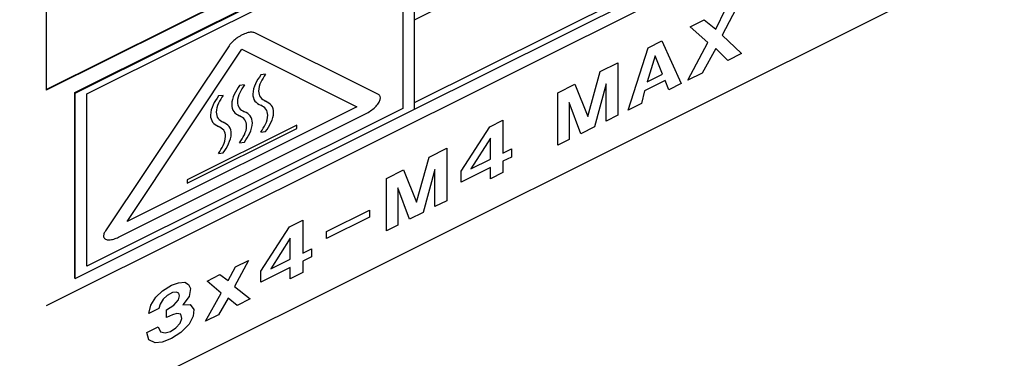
# Model space of a CAD drawing. Header units: inches. Extents: x 13 to 408, y 12 to 282.
# Tile 14 of 22: x 385 to 399, y 209 to 214. Entities that reach past the tile are written whole.
import ezdxf

# ---------------------------------------------------------------- set-up
doc = ezdxf.new("R2010")
doc.units = ezdxf.units.IN

msp = doc.modelspace()

# ---------------------------------------------------------------- linework, layer by layer
at = {"color": 250, "linetype": 'Continuous'}
for p, q in [((385.009, 212.831), (403.624, 222.139)), ((403.629, 222.131), (385.009, 212.821)), ((385.442, 212.788), (403.196, 221.665)), ((390.557, 213.885), (403.027, 220.12)), ((403.629, 218.881), (385.009, 209.571)), ((390.557, 212.635), (403.027, 218.87)), ((390.557, 212.535), (403.201, 218.857)), ((385.009, 217.071), (385.009, 212.821)), ((354.438, 192.386), (402.763, 216.548)), ((385.447, 212.78), (390.557, 215.335)), ((390.557, 213.885), (390.557, 215.235)), ((385.62, 212.767), (390.383, 215.148)), ((390.383, 215.148), (390.383, 212.548)), ((395.093, 213.743), (395.24, 214.046)), ((395.452, 214.152), (395.193, 213.651)), ((390.557, 212.635), (390.557, 213.885)), ((394.71, 213.781), (394.922, 213.887)), ((394.922, 213.887), (395.093, 213.743)), ((394.975, 213.542), (394.71, 213.781)), ((390.014, 212.758), (388.153, 213.689)), ((395.193, 213.651), (395.481, 213.376)), ((387.764, 213.494), (385.903, 210.703)), ((386.228, 210.844), (387.958, 213.44)), ((387.958, 213.44), (389.689, 212.574)), ((393.774, 212.522), (394.074, 213.463)), ((394.074, 213.463), (394.28, 213.566)), ((394.28, 213.566), (394.574, 212.922)), ((394.675, 212.972), (394.975, 213.542)), ((395.093, 213.45), (394.892, 213.081)), ((395.275, 213.273), (395.093, 213.45)), ((394.18, 213.342), (394.062, 212.951)), ((394.292, 213.066), (394.18, 213.342)), ((395.481, 213.376), (395.275, 213.273)), ((393.355, 213.104), (393.62, 213.236)), ((393.62, 213.236), (393.62, 212.445)), ((388.313, 213.064), (388.241, 213.055)), ((393.167, 212.424), (393.355, 213.104)), ((394.062, 212.951), (394.292, 213.066)), ((394.892, 213.081), (394.675, 212.972)), ((387.995, 212.904), (387.922, 212.896)), ((392.713, 212.783), (392.973, 212.912)), ((392.973, 212.912), (393.167, 212.424)), ((393.444, 212.918), (393.267, 212.269)), ((393.444, 212.357), (393.444, 212.918)), ((394.333, 212.968), (394.021, 212.812)), ((394.386, 212.828), (394.333, 212.968)), ((394.574, 212.922), (394.386, 212.828)), ((385.442, 212.788), (385.447, 212.78)), ((385.442, 209.988), (385.442, 212.788)), ((385.447, 209.98), (385.447, 212.78)), ((385.62, 210.167), (385.62, 212.767)), ((387.676, 212.745), (387.604, 212.736)), ((392.713, 211.992), (392.713, 212.783)), ((394.021, 212.812), (393.974, 212.622)), ((385.447, 209.98), (390.557, 212.535)), ((390.383, 212.548), (385.62, 210.167)), ((389.689, 212.574), (386.228, 210.844)), ((390.557, 212.535), (390.557, 212.635)), ((392.884, 212.639), (392.884, 212.077)), ((393.061, 212.166), (392.884, 212.639)), ((393.974, 212.622), (393.774, 212.522)), ((386.098, 210.606), (389.819, 212.466)), ((393.62, 212.445), (393.444, 212.357)), ((388.783, 212.295), (387.133, 211.47)), ((387.133, 211.42), (388.783, 212.245)), ((388.783, 212.245), (388.783, 212.295)), ((391.259, 211.601), (391.689, 212.27)), ((391.689, 212.27), (391.889, 212.37)), ((391.889, 212.37), (391.889, 211.872)), ((393.267, 212.269), (393.061, 212.166)), ((388.241, 212.189), (388.313, 212.198)), ((391.701, 212.098), (391.406, 211.635)), ((391.701, 211.782), (391.701, 212.098)), ((387.922, 212.03), (387.995, 212.038)), ((390.776, 211.814), (391.041, 211.946)), ((391.041, 211.946), (391.041, 211.156)), ((392.884, 212.077), (392.713, 211.992)), ((387.604, 211.87), (387.676, 211.879)), ((390.588, 211.135), (390.776, 211.814)), ((391.889, 211.872), (392.019, 211.937)), ((392.019, 211.814), (391.889, 211.75)), ((392.019, 211.937), (392.019, 211.814)), ((391.701, 211.655), (391.259, 211.435)), ((391.406, 211.635), (391.701, 211.782)), ((391.701, 211.485), (391.701, 211.655)), ((391.889, 211.75), (391.889, 211.58)), ((390.134, 211.493), (390.393, 211.623)), ((390.134, 210.702), (390.134, 211.493)), ((390.393, 211.623), (390.588, 211.135)), ((390.864, 211.629), (390.688, 210.979)), ((390.864, 211.067), (390.864, 211.629)), ((391.259, 211.435), (391.259, 211.601)), ((391.889, 211.58), (391.701, 211.485)), ((387.133, 211.47), (387.133, 211.42)), ((390.305, 211.349), (390.305, 210.788)), ((390.482, 210.876), (390.305, 211.349)), ((391.041, 211.156), (390.864, 211.067)), ((389.233, 210.691), (389.881, 211.014)), ((389.881, 210.908), (389.233, 210.584)), ((389.881, 211.014), (389.881, 210.908)), ((390.688, 210.979), (390.482, 210.876)), ((388.244, 210.093), (388.674, 210.763)), ((388.674, 210.763), (388.874, 210.863)), ((388.874, 210.863), (388.874, 210.365)), ((390.305, 210.788), (390.134, 210.702)), ((389.233, 210.584), (389.233, 210.691)), ((388.685, 210.591), (388.391, 210.127)), ((388.685, 210.274), (388.685, 210.591)), ((388.874, 210.365), (389.003, 210.429)), ((389.003, 210.307), (388.874, 210.242)), ((389.003, 210.429), (389.003, 210.307)), ((387.749, 209.953), (387.861, 210.159)), ((388.055, 210.256), (387.843, 209.861)), ((387.861, 210.159), (388.055, 210.256)), ((388.391, 210.127), (388.685, 210.274)), ((388.874, 210.242), (388.874, 210.072)), ((387.431, 209.944), (387.625, 210.041)), ((387.625, 210.041), (387.749, 209.953)), ((388.685, 210.148), (388.244, 209.927)), ((388.244, 209.927), (388.244, 210.093)), ((388.685, 209.978), (388.685, 210.148)), ((388.874, 210.072), (388.685, 209.978)), ((385.442, 209.988), (385.447, 209.98)), ((386.76, 209.798), (386.895, 209.881)), ((386.895, 209.881), (387.001, 209.919)), ((387.001, 209.919), (387.095, 209.926)), ((387.095, 209.926), (387.154, 209.892)), ((387.154, 209.892), (387.184, 209.832)), ((387.643, 209.761), (387.431, 209.944)), ((386.66, 209.7), (386.76, 209.798)), ((386.83, 209.726), (386.772, 209.669)), ((386.913, 209.772), (386.83, 209.726)), ((386.966, 209.778), (386.913, 209.772)), ((387.007, 209.763), (386.966, 209.778)), ((387.001, 209.658), (387.019, 209.718)), ((387.019, 209.718), (387.007, 209.763)), ((387.184, 209.832), (387.16, 209.709)), ((387.408, 209.339), (387.643, 209.761)), ((387.843, 209.861), (388.079, 209.675)), ((386.554, 209.454), (386.583, 209.579)), ((386.583, 209.579), (386.66, 209.7)), ((386.724, 209.594), (386.707, 209.53)), ((386.772, 209.669), (386.724, 209.594)), ((386.819, 209.511), (386.931, 209.579)), ((386.931, 209.579), (387.001, 209.658)), ((387.16, 209.709), (387.066, 209.587)), ((387.066, 209.587), (387.178, 209.592)), ((387.178, 209.592), (387.231, 209.516)), ((387.749, 209.684), (387.602, 209.436)), ((387.885, 209.577), (387.749, 209.684)), ((388.079, 209.675), (387.885, 209.577)), ((386.707, 209.53), (386.554, 209.454)), ((386.819, 209.392), (386.819, 209.511)), ((386.913, 209.436), (386.819, 209.392)), ((386.978, 209.456), (386.913, 209.436)), ((387.037, 209.442), (386.978, 209.456)), ((387.054, 209.38), (387.037, 209.442)), ((387.231, 209.516), (387.225, 209.414)), ((387.602, 209.436), (387.408, 209.339)), ((386.96, 209.238), (387.025, 209.31)), ((387.025, 209.31), (387.054, 209.38)), ((387.16, 209.294), (387.037, 209.169)), ((387.225, 209.414), (387.16, 209.294)), ((386.524, 209.166), (386.695, 209.252)), ((386.554, 209.058), (386.524, 209.166)), ((386.695, 209.252), (386.73, 209.178)), ((386.73, 209.178), (386.801, 209.162)), ((386.801, 209.162), (386.883, 209.184)), ((386.883, 209.184), (386.96, 209.238)), ((387.037, 209.169), (386.895, 209.075)), ((386.648, 209.011), (386.554, 209.058)), ((386.754, 209.02), (386.648, 209.011)), ((386.895, 209.075), (386.754, 209.02))]:
    msp.add_line(p, q, dxfattribs=at)
for points, knots in [([(388.153, 213.689), (388.134, 213.693), (388.094, 213.703), (388.041, 213.689), (387.996, 213.674), (387.957, 213.656), (387.919, 213.635), (387.871, 213.603), (387.815, 213.559), (387.781, 213.516), (387.764, 213.494)], [0, 0, 0, 0, 0.059646, 0.1196498, 0.1611842, 0.2025611, 0.2474677, 0.2924423, 0.3755055, 0.4585278, 0.4585278, 0.4585278, 0.4585278]), ([(388.241, 213.055), (388.212, 213.011), (388.155, 212.922), (388.109, 212.784), (388.14, 212.649), (388.207, 212.613), (388.241, 212.595)], [0, 0, 0, 0, 0.158238, 0.3170101, 0.4269214, 0.536903, 0.536903, 0.536903, 0.536903]), ([(388.313, 213.064), (388.288, 213.025), (388.237, 212.947), (388.197, 212.825), (388.224, 212.706), (388.284, 212.674), (388.313, 212.658)], [0, 0, 0, 0, 0.1393245, 0.2791192, 0.3758933, 0.4727293, 0.4727293, 0.4727293, 0.4727293]), ([(387.922, 212.896), (387.894, 212.852), (387.836, 212.763), (387.79, 212.624), (387.821, 212.49), (387.889, 212.453), (387.922, 212.435)], [0, 0, 0, 0, 0.158238, 0.3170101, 0.4269214, 0.536903, 0.536903, 0.536903, 0.536903]), ([(387.995, 212.904), (387.969, 212.865), (387.918, 212.787), (387.878, 212.666), (387.906, 212.547), (387.965, 212.515), (387.995, 212.499)], [0, 0, 0, 0, 0.1393245, 0.2791192, 0.3758933, 0.4727293, 0.4727293, 0.4727293, 0.4727293]), ([(387.604, 212.736), (387.575, 212.692), (387.517, 212.604), (387.471, 212.465), (387.503, 212.33), (387.57, 212.294), (387.604, 212.276)], [0, 0, 0, 0, 0.158238, 0.3170101, 0.4269214, 0.536903, 0.536903, 0.536903, 0.536903]), ([(387.676, 212.745), (387.65, 212.706), (387.6, 212.628), (387.56, 212.506), (387.587, 212.387), (387.646, 212.355), (387.676, 212.339)], [0, 0, 0, 0, 0.1393245, 0.2791192, 0.3758933, 0.4727293, 0.4727293, 0.4727293, 0.4727293]), ([(389.819, 212.466), (389.845, 212.481), (389.897, 212.51), (389.952, 212.556), (389.99, 212.597), (390.013, 212.626), (390.03, 212.655), (390.043, 212.687), (390.048, 212.73), (390.025, 212.749), (390.014, 212.758)], [0, 0, 0, 0, 0.0889535, 0.1779046, 0.2169525, 0.2559952, 0.2869487, 0.3180782, 0.3605535, 0.4025208, 0.4025208, 0.4025208, 0.4025208]), ([(388.241, 212.189), (388.266, 212.228), (388.317, 212.306), (388.357, 212.428), (388.33, 212.547), (388.271, 212.579), (388.241, 212.595)], [0, 0, 0, 0, 0.1393245, 0.2791192, 0.3758933, 0.4727293, 0.4727293, 0.4727293, 0.4727293]), ([(388.313, 212.198), (388.342, 212.242), (388.4, 212.331), (388.446, 212.469), (388.414, 212.604), (388.347, 212.64), (388.313, 212.658)], [0, 0, 0, 0, 0.158238, 0.3170101, 0.4269214, 0.536903, 0.536903, 0.536903, 0.536903]), ([(387.922, 212.03), (387.948, 212.069), (387.999, 212.147), (388.039, 212.269), (388.011, 212.387), (387.952, 212.419), (387.922, 212.435)], [0, 0, 0, 0, 0.1393245, 0.2791192, 0.3758933, 0.4727293, 0.4727293, 0.4727293, 0.4727293]), ([(387.995, 212.038), (388.023, 212.083), (388.081, 212.171), (388.127, 212.31), (388.096, 212.444), (388.028, 212.481), (387.995, 212.499)], [0, 0, 0, 0, 0.158238, 0.3170101, 0.4269214, 0.536903, 0.536903, 0.536903, 0.536903]), ([(387.604, 211.87), (387.629, 211.909), (387.68, 211.987), (387.72, 212.109), (387.693, 212.228), (387.633, 212.26), (387.604, 212.276)], [0, 0, 0, 0, 0.1393245, 0.2791192, 0.3758933, 0.4727293, 0.4727293, 0.4727293, 0.4727293]), ([(387.676, 211.879), (387.705, 211.923), (387.762, 212.012), (387.808, 212.15), (387.777, 212.285), (387.71, 212.321), (387.676, 212.339)], [0, 0, 0, 0, 0.158238, 0.3170101, 0.4269214, 0.536903, 0.536903, 0.536903, 0.536903]), ([(385.903, 210.703), (385.894, 210.688), (385.876, 210.658), (385.869, 210.612), (385.887, 210.585), (385.904, 210.571), (385.928, 210.564), (385.97, 210.563), (386.029, 210.575), (386.075, 210.595), (386.098, 210.606)], [0, 0, 0, 0, 0.0529349, 0.106683, 0.1265157, 0.1466901, 0.1722737, 0.1982493, 0.2739018, 0.3496575, 0.3496575, 0.3496575, 0.3496575])]:
    msp.add_open_spline(points, degree=3, knots=knots, dxfattribs=at)

doc.saveas('drawing.dxf')
